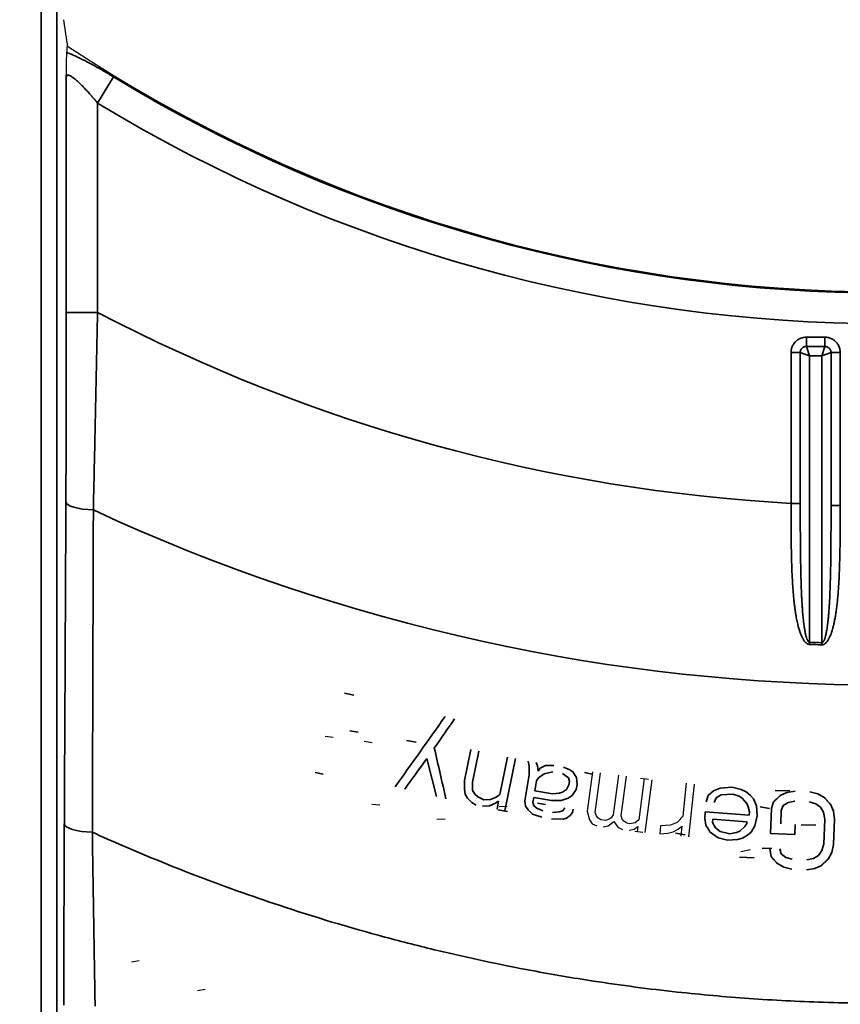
# Model space of a CAD drawing. Header units: millimetres. Extents: x -6858 to 6858, y -375 to 4365.
# Tile 61 of 97: x 1303 to 1329, y 2654 to 2685. Entities that reach past the tile are written whole.
import ezdxf

# ---------------------------------------------------------------- set-up
doc = ezdxf.new("R2010")
doc.units = ezdxf.units.MM
doc.header["$LTSCALE"] = 15
for name, color, linetype, lineweight in [('_Sichtbarkanten', 7, 'Continuous', 25), ('Bemaßung (ISO)', 7, 'Continuous', 25), ('Sichtbar schmal (ISO)', 7, 'Continuous', 35)]:
    doc.layers.add(name, color=color, linetype=linetype, lineweight=lineweight)
doc.styles.add('Notiztext (ISO)', font='verdana.ttf')
doc.dimstyles.new('wedi USA', dxfattribs={"dimscale": 15, "dimtxt": 2.5, "dimasz": 4, "dimexe": 2, "dimexo": 0.8, "dimgap": 0.3, "dimtad": 1, "dimdec": 1, "dimrnd": 1e-08, "dimtxsty": 'Notiztext (ISO)', "dimcen": 0.09, "dimclrd": 7, "dimclre": 7, "dimclrt": 256, "dimadec": 0, "dimazin": 2, "dimtfac": 0.6, "dimtmove": 0, "dimatfit": 3, "dimfxl": 1, "dimtolj": 1, "dimlwd": -1, "dimlwe": -1, "dimarcsym": 0})

# ---------------------------------------------------------------- blocks, each defined once
blk = doc.blocks.new('*D115')
at = {"layer": 'Bemaßung (ISO)', "color": 7, "transparency": 16777216}
for p, q in [((1293.862, 3273.062), (972.583, 3273.062)), ((1002.583, 2233.267), (1002.583, 3213.062)), ((1290.675, 2173.267), (972.583, 2173.267))]:
    blk.add_line(p, q, dxfattribs=at)
for points in [[(992.583, 3213.062), (1012.583, 3213.062), (1002.583, 3273.062)], [(992.583, 2233.267), (1012.583, 2233.267), (1002.583, 2173.267)]]:
    blk.add_solid(points, dxfattribs=at)
at = {"layer": 'Defpoints', "color": 0, "transparency": 16777216}
for p in [(1002.583, 3273.062), (1305.862, 3273.062), (1302.675, 2173.267)]:
    blk.add_point(p, dxfattribs=at)
at = {"layer": 'Bemaßung (ISO)', "transparency": 16777216, "insert": (949.023, 2506.74), "char_height": 37.5, "attachment_point": 1, "rotation": 90, "style": 'Notiztext (ISO)'}
blk.add_mtext('\\A1;1099,8 [43 1/4]"', dxfattribs=at)

msp = doc.modelspace()

# ---------------------------------------------------------------- linework, layer by layer
at = {"layer": '_Sichtbarkanten'}
for p, q in [((1312.951, 2662.097), (1313.208, 2662.062)), ((1314.196, 2661.931), (1314.455, 2661.896)), ((1321.498, 2660.956), (1321.33, 2659.691)), ((1321.588, 2659.656), (1321.757, 2660.922)), ((1322.324, 2660.846), (1322.156, 2659.58)), ((1322.414, 2659.546), (1322.583, 2660.811)), ((1323.033, 2660.751), (1323.291, 2660.717)), ((1323.15, 2660.736), (1322.975, 2659.417)), ((1323.183, 2659.014), (1323.409, 2660.701)), ((1324.497, 2660.589), (1324.387, 2659.531)), ((1324.58, 2658.869), (1324.756, 2660.562)), ((1314.436, 2659.923), (1314.694, 2659.897)), ((1318.771, 2659.843), (1318.512, 2659.834)), ((1321.33, 2659.691), (1321.398, 2659.413)), ((1321.625, 2659.544), (1321.588, 2659.656)), ((1321.67, 2659.484), (1321.625, 2659.544)), ((1322.156, 2659.58), (1322.09, 2659.482)), ((1322.451, 2659.434), (1322.414, 2659.546)), ((1316.78, 2659.44), (1316.521, 2659.426)), ((1321.398, 2659.413), (1321.487, 2659.294)), ((1321.487, 2659.294), (1321.635, 2659.221)), ((1321.766, 2659.418), (1321.67, 2659.484)), ((1321.921, 2659.397), (1321.766, 2659.418)), ((1321.841, 2659.193), (1322.003, 2659.225)), ((1322.031, 2659.436), (1321.921, 2659.397)), ((1322.003, 2659.225), (1322.179, 2659.363)), ((1322.09, 2659.482), (1322.031, 2659.436)), ((1322.179, 2659.363), (1322.313, 2659.184)), ((1322.313, 2659.184), (1322.461, 2659.11)), ((1322.496, 2659.374), (1322.451, 2659.434)), ((1322.592, 2659.308), (1322.496, 2659.374)), ((1322.695, 2659.294), (1322.592, 2659.308)), ((1322.857, 2659.326), (1322.695, 2659.294)), ((1322.829, 2659.115), (1322.946, 2659.207)), ((1322.975, 2659.417), (1322.857, 2659.326)), ((1322.946, 2659.207), (1322.925, 2659.048)), ((1323.675, 2659.231), (1323.647, 2658.966)), ((1323.991, 2659.251), (1323.675, 2659.231)), ((1324.209, 2659.336), (1323.991, 2659.251)), ((1324.239, 2659.119), (1324.354, 2659.214)), ((1324.354, 2659.214), (1324.321, 2658.896)), ((1322.667, 2659.083), (1322.829, 2659.115)), ((1322.854, 2659.058), (1323.112, 2659.023)), ((1323.647, 2658.966), (1323.912, 2658.992)), ((1323.912, 2658.992), (1324.073, 2659.029)), ((1324.073, 2659.029), (1324.239, 2659.119)), ((1326.552, 2658.454), (1326.246, 2658.399)), ((1307.003, 2654.909), (1306.751, 2654.863)), ((1309.112, 2653.994), (1308.862, 2653.949))]:
    msp.add_line(p, q, dxfattribs=at)
msp.add_arc((1330.853, 2723.771), 47.457, 236.5611, 303.4389, dxfattribs=at)
msp.add_rational_spline([(1304.576, 2685.016), (1304.639, 2684.595), (1304.703, 2684.169)], [1.00023596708, 1.00023894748, 1.0001792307], degree=2, dxfattribs=at)
for points, knots in [([(1304.687, 2683.966), (1304.689, 2684), (1304.692, 2684.034), (1304.695, 2684.068), (1304.697, 2684.102), (1304.7, 2684.136), (1304.703, 2684.169)], [0, 0, 0, 0, 0.5, 0.5, 0.5, 1, 1, 1, 1]), ([(1304.668, 2683.167), (1304.668, 2683.183), (1304.668, 2683.199), (1304.67, 2683.398), (1304.673, 2683.561), (1304.678, 2683.758), (1304.679, 2683.815), (1304.683, 2683.907), (1304.685, 2683.942), (1304.687, 2683.966)], [-0.1392023, -0.1392023, -0.1392023, -0.1392023, -0.1334216, -0.1334216, -0.0665645, -0.0665645, -0.0331697, -0.0331697, -0.000001, -0.000001, -0.000001, -0.000001])]:
    msp.add_open_spline(points, degree=3, knots=knots, dxfattribs=at)
msp.add_open_spline([(1324.387, 2659.531), (1324.367, 2659.509), (1324.328, 2659.466), (1324.269, 2659.401), (1324.229, 2659.357), (1324.209, 2659.336)], degree=3, dxfattribs=at)
at = {"layer": 'Sichtbar schmal (ISO)'}
for p, q in [((1303.862, 2176.479), (1303.862, 3271.062)), ((1304.362, 3271.062), (1304.362, 2176.479)), ((1304.668, 2683.167), (1304.668, 2675.651)), ((1305.668, 2682.347), (1306.177, 2683.186)), ((1305.668, 2682.347), (1305.668, 2675.651)), ((1304.668, 2675.651), (1305.668, 2675.651)), ((1328.93, 2674.859), (1328.34, 2674.859)), ((1328.34, 2674.859), (1328.34, 2674.563)), ((1328.93, 2674.859), (1328.93, 2674.563)), ((1327.847, 2674.366), (1327.847, 2669.541)), ((1327.847, 2674.366), (1328.143, 2674.366)), ((1328.143, 2674.366), (1328.143, 2669.541)), ((1328.143, 2674.366), (1328.439, 2674.267)), ((1328.93, 2674.563), (1328.34, 2674.563)), ((1328.34, 2674.563), (1328.439, 2674.267)), ((1328.93, 2674.563), (1328.832, 2674.267)), ((1329.128, 2674.366), (1328.832, 2674.267)), ((1329.423, 2674.366), (1329.128, 2674.366)), ((1329.128, 2669.477), (1329.128, 2674.366)), ((1329.423, 2669.477), (1329.423, 2674.366)), ((1328.439, 2674.267), (1328.439, 2665.098)), ((1328.832, 2674.267), (1328.439, 2674.267)), ((1328.832, 2665.083), (1328.832, 2674.267)), ((1327.847, 2669.541), (1328.143, 2669.541)), ((1329.423, 2669.477), (1329.128, 2669.477)), ((1328.436, 2665.03), (1328.439, 2665.098)), ((1313.563, 2663.475), (1313.867, 2663.404)), ((1313.741, 2662.263), (1313.998, 2662.219)), ((1315.547, 2661.958), (1315.855, 2661.905)), ((1316.201, 2661.383), (1316.504, 2660.165)), ((1317.604, 2661.664), (1317.405, 2660.673)), ((1317.66, 2660.622), (1317.859, 2661.613)), ((1318.779, 2661.427), (1318.537, 2660.228)), ((1318.698, 2659.707), (1319.034, 2661.376)), ((1319.443, 2661.299), (1319.468, 2661.133)), ((1319.468, 2661.133), (1319.475, 2660.862)), ((1319.734, 2661.142), (1319.7, 2661.255)), ((1319.758, 2660.976), (1319.734, 2661.142)), ((1319.828, 2661.072), (1319.758, 2660.976)), ((1319.999, 2661.151), (1319.828, 2661.072)), ((1320.265, 2661.16), (1319.999, 2661.151)), ((1320.77, 2661.02), (1320.573, 2661.107)), ((1312.63, 2660.929), (1312.885, 2660.878)), ((1319.475, 2660.862), (1319.333, 2660.022)), ((1319.705, 2660.661), (1319.774, 2660.757)), ((1319.774, 2660.757), (1319.955, 2660.888)), ((1319.955, 2660.888), (1320.23, 2660.95)), ((1320.538, 2660.898), (1320.725, 2660.758)), ((1320.725, 2660.758), (1320.759, 2660.644)), ((1320.864, 2660.95), (1320.77, 2661.02)), ((1320.991, 2660.767), (1320.864, 2660.95)), ((1321.007, 2660.549), (1320.991, 2660.767)), ((1321.238, 2660.932), (1321.493, 2660.881)), ((1317.405, 2660.673), (1317.403, 2660.402)), ((1317.659, 2660.351), (1317.66, 2660.622)), ((1319.652, 2660.346), (1319.705, 2660.661)), ((1320.741, 2660.54), (1320.663, 2660.391)), ((1320.759, 2660.644), (1320.741, 2660.54)), ((1320.98, 2660.391), (1321.007, 2660.549)), ((1325.582, 2660.435), (1325.366, 2660.345)), ((1325.949, 2660.46), (1325.582, 2660.435)), ((1326.257, 2660.383), (1325.949, 2660.46)), ((1317.403, 2660.402), (1317.423, 2660.235)), ((1317.423, 2660.235), (1317.504, 2660.111)), ((1317.74, 2660.226), (1317.659, 2660.351)), ((1317.831, 2660.153), (1317.74, 2660.226)), ((1318.025, 2660.06), (1317.831, 2660.153)), ((1318.414, 2660.144), (1318.24, 2660.071)), ((1318.537, 2660.228), (1318.414, 2660.144)), ((1319.59, 2659.979), (1319.617, 2660.136)), ((1319.617, 2660.136), (1320.181, 2660.041)), ((1320.217, 2660.251), (1319.652, 2660.346)), ((1320.431, 2660.268), (1320.217, 2660.251)), ((1320.543, 2660.303), (1320.431, 2660.268)), ((1320.663, 2660.391), (1320.543, 2660.303)), ((1320.722, 2660.111), (1320.842, 2660.199)), ((1320.842, 2660.199), (1320.98, 2660.391)), ((1325.198, 2660.198), (1325.13, 2659.99)), ((1325.366, 2660.345), (1325.198, 2660.198)), ((1325.389, 2659.97), (1325.454, 2660.125)), ((1325.454, 2660.125), (1325.617, 2660.219)), ((1325.617, 2660.219), (1325.985, 2660.244)), ((1325.985, 2660.244), (1326.189, 2660.175)), ((1326.189, 2660.175), (1326.288, 2660.114)), ((1326.409, 2660.318), (1326.257, 2660.383)), ((1326.556, 2660.2), (1326.409, 2660.318)), ((1326.652, 2660.086), (1326.556, 2660.2)), ((1327.34, 2660.361), (1327.809, 2660.342)), ((1327.714, 2660.293), (1327.502, 2660.195)), ((1327.977, 2660.335), (1327.714, 2660.293)), ((1328.703, 2660.252), (1328.445, 2660.316)), ((1328.907, 2660.137), (1328.703, 2660.252)), ((1317.504, 2660.111), (1317.636, 2659.975)), ((1317.636, 2659.975), (1317.779, 2659.892)), ((1317.983, 2659.851), (1318.198, 2659.862)), ((1318.24, 2660.071), (1318.025, 2660.06)), ((1318.198, 2659.862), (1318.372, 2659.936)), ((1318.372, 2659.936), (1318.495, 2660.02)), ((1318.495, 2660.02), (1318.443, 2659.759)), ((1319.333, 2660.022), (1319.358, 2659.856)), ((1319.358, 2659.856), (1319.443, 2659.734)), ((1319.624, 2659.865), (1319.59, 2659.979)), ((1319.717, 2659.796), (1319.624, 2659.865)), ((1319.74, 2659.954), (1319.996, 2659.91)), ((1320.181, 2660.041), (1320.498, 2660.041)), ((1320.498, 2660.041), (1320.722, 2660.111)), ((1320.617, 2659.805), (1320.548, 2659.709)), ((1326.288, 2660.114), (1326.432, 2659.943)), ((1326.432, 2659.943), (1326.476, 2659.833)), ((1326.476, 2659.833), (1326.516, 2659.67)), ((1326.74, 2659.866), (1326.652, 2660.086)), ((1326.767, 2659.544), (1326.74, 2659.866)), ((1326.856, 2659.829), (1327.164, 2659.777)), ((1327.285, 2659.991), (1327.224, 2659.78)), ((1327.534, 2659.714), (1327.593, 2659.872)), ((1327.593, 2659.872), (1327.753, 2659.972)), ((1327.753, 2659.972), (1327.964, 2660.016)), ((1328.432, 2659.997), (1328.638, 2659.935)), ((1328.638, 2659.935), (1328.79, 2659.823)), ((1328.79, 2659.823), (1328.887, 2659.659)), ((1329.202, 2659.7), (1329.106, 2659.916)), ((1318.472, 2659.737), (1318.78, 2659.684)), ((1319.443, 2659.734), (1319.579, 2659.603)), ((1319.579, 2659.603), (1319.878, 2659.499)), ((1319.914, 2659.708), (1319.717, 2659.796)), ((1320.436, 2659.674), (1320.222, 2659.656)), ((1320.548, 2659.709), (1320.436, 2659.674)), ((1320.667, 2659.473), (1320.787, 2659.561)), ((1320.787, 2659.561), (1320.856, 2659.657)), ((1320.856, 2659.657), (1320.874, 2659.762)), ((1325.105, 2659.671), (1325.089, 2659.459)), ((1326.508, 2659.564), (1325.105, 2659.671)), ((1326.516, 2659.67), (1326.508, 2659.564)), ((1326.691, 2659.23), (1326.767, 2659.544)), ((1327.224, 2659.78), (1327.192, 2658.983)), ((1327.517, 2659.289), (1327.534, 2659.714)), ((1328.887, 2659.659), (1328.931, 2659.444)), ((1329.243, 2659.432), (1329.202, 2659.7)), ((1320.187, 2659.447), (1320.555, 2659.438)), ((1320.555, 2659.438), (1320.667, 2659.473)), ((1325.089, 2659.459), (1325.125, 2659.243)), ((1325.341, 2659.333), (1325.349, 2659.439)), ((1325.432, 2659.166), (1325.341, 2659.333)), ((1325.349, 2659.439), (1326.439, 2659.356)), ((1326.375, 2659.201), (1326.207, 2659.053)), ((1326.435, 2659.303), (1326.375, 2659.201)), ((1326.439, 2659.356), (1326.435, 2659.303)), ((1326.571, 2659.026), (1326.691, 2659.23)), ((1327.972, 2658.951), (1327.985, 2659.27)), ((1328.174, 2659.262), (1328.642, 2659.243)), ((1328.931, 2659.444), (1328.898, 2658.647)), ((1329.21, 2658.634), (1329.243, 2659.432)), ((1324.151, 2658.992), (1324.459, 2658.94)), ((1325.264, 2659.019), (1325.512, 2658.84)), ((1325.58, 2659.048), (1325.432, 2659.166)), ((1325.887, 2658.971), (1325.58, 2659.048)), ((1326.099, 2659.008), (1325.887, 2658.971)), ((1326.207, 2659.053), (1326.099, 2659.008)), ((1326.295, 2658.833), (1326.459, 2658.927)), ((1326.459, 2658.927), (1326.571, 2659.026)), ((1327.192, 2658.983), (1327.972, 2658.951)), ((1325.512, 2658.84), (1325.819, 2658.763)), ((1325.819, 2658.763), (1326.135, 2658.792)), ((1326.135, 2658.792), (1326.295, 2658.833)), ((1328.898, 2658.647), (1328.837, 2658.437)), ((1329.148, 2658.371), (1329.21, 2658.634)), ((1326.919, 2658.515), (1327.232, 2658.502)), ((1327.172, 2658.505), (1327.213, 2658.237)), ((1327.53, 2658.33), (1327.484, 2658.492)), ((1327.682, 2658.218), (1327.53, 2658.33)), ((1328.727, 2658.282), (1328.566, 2658.182)), ((1328.837, 2658.437), (1328.727, 2658.282)), ((1329.035, 2658.162), (1329.148, 2658.371)), ((1326.199, 2658.225), (1326.667, 2658.206)), ((1327.413, 2658.016), (1327.617, 2657.901)), ((1327.888, 2658.156), (1327.682, 2658.218)), ((1328.566, 2658.182), (1328.356, 2658.137)), ((1328.605, 2657.861), (1328.818, 2657.958)), ((1327.617, 2657.901), (1327.875, 2657.837)), ((1328.343, 2657.818), (1328.605, 2657.861))]:
    msp.add_line(p, q, dxfattribs=at)
for radius, start, end in [(47.498, 238.6998, 301.3002), (48.479, 238.6998, 301.3002), (54.312, 242.3724, 266.8271), (60.041, 245.05667, 294.94333), (58.79, 267.64344, 268.02709), (58.723, 267.64344, 268.02709)]:
    msp.add_arc((1330.853, 2723.771), radius, start, end, dxfattribs=at)
for centre, major_axis, ratio, start_param, end_param in [((1302.801, 2341.303), (-1.963, -356.347), 0.000323, 2.673307, 2.742089), ((1305.654, 2669.59), (-1, 0.005), 0.262162, 0.018086, 1.45095), ((1328.829, 2665.083), (0.01, 0.3), 0.007759, 4.4866, 4.712389), ((1581.002, 3035.373), (-992.251, -1398.136), 0.000123, 1.299419, 1.301088), ((1579.77, 3044.09), (982.659, 1426.649), 0.000023, 4.441061, 4.441745), ((1242.438, 2984.535), (-285.238, 1243.919), 0.00002, 1.833319, 1.834665), ((1573.112, 3015.894), (966.517, 1333.475), 0.000022, 4.442551, 4.443314), ((1305.604, 2659.287), (-1, 0.005), 0.268648, 0.018119, 1.467477)]:
    msp.add_ellipse(centre, major_axis=major_axis, ratio=ratio, start_param=start_param, end_param=end_param, dxfattribs=at)
for points, knots in [([(1306.177, 2683.186), (1306.073, 2683.25), (1305.869, 2683.37), (1305.582, 2683.534), (1305.316, 2683.676), (1305.075, 2683.798), (1304.863, 2683.896), (1304.742, 2683.945), (1304.687, 2683.966)], [0.0000001, 0.0000001, 0.0000001, 0.0000001, 0.1666667, 0.3333333, 0.5, 0.6666667, 0.8333333, 0.9999992, 0.9999992, 0.9999992, 0.9999992]), ([(1305.668, 2682.347), (1305.652, 2682.367), (1305.636, 2682.386), (1305.62, 2682.405), (1305.578, 2682.455), (1305.537, 2682.504), (1305.496, 2682.551), (1305.478, 2682.572), (1305.459, 2682.594), (1305.441, 2682.615), (1305.405, 2682.655), (1305.37, 2682.694), (1305.337, 2682.731), (1305.316, 2682.754), (1305.295, 2682.777), (1305.274, 2682.798), (1305.246, 2682.829), (1305.218, 2682.858), (1305.191, 2682.886), (1305.169, 2682.909), (1305.147, 2682.931), (1305.126, 2682.952), (1305.103, 2682.974), (1305.082, 2682.994), (1305.061, 2683.014), (1305.039, 2683.035), (1305.017, 2683.055), (1304.996, 2683.073), (1304.981, 2683.087), (1304.965, 2683.1), (1304.951, 2683.112), (1304.929, 2683.13), (1304.909, 2683.146), (1304.89, 2683.16), (1304.879, 2683.168), (1304.868, 2683.175), (1304.858, 2683.182), (1304.838, 2683.196), (1304.819, 2683.207), (1304.802, 2683.216), (1304.795, 2683.22), (1304.788, 2683.223), (1304.781, 2683.226), (1304.763, 2683.233), (1304.747, 2683.238), (1304.733, 2683.24), (1304.729, 2683.24), (1304.726, 2683.24), (1304.722, 2683.24), (1304.708, 2683.24), (1304.697, 2683.235), (1304.688, 2683.227), (1304.686, 2683.225), (1304.685, 2683.224), (1304.683, 2683.222), (1304.675, 2683.211), (1304.669, 2683.195), (1304.668, 2683.173), (1304.668, 2683.171), (1304.668, 2683.169), (1304.668, 2683.167)], [0.0000002, 0.0000002, 0.0000002, 0.0000002, 0.0271265, 0.0271265, 0.0271265, 0.1, 0.1, 0.1, 0.1340854, 0.1340854, 0.1340854, 0.2, 0.2, 0.2, 0.2416675, 0.2416675, 0.2416675, 0.3, 0.3, 0.3, 0.3488419, 0.3488419, 0.3488419, 0.4, 0.4, 0.4, 0.4566187, 0.4566187, 0.4566187, 0.5, 0.5, 0.5, 0.563892, 0.563892, 0.563892, 0.6, 0.6, 0.6, 0.6706682, 0.6706682, 0.6706682, 0.7, 0.7, 0.7, 0.7787575, 0.7787575, 0.7787575, 0.8, 0.8, 0.8, 0.8859904, 0.8859904, 0.8859904, 0.9, 0.9, 0.9, 0.992824, 0.992824, 0.992824, 0.999994, 0.999994, 0.999994, 0.999994]), ([(1304.668, 2675.651), (1304.668, 2674.991), (1304.667, 2674.327), (1304.666, 2673.676), (1304.665, 2673.025), (1304.664, 2672.388), (1304.662, 2671.712), (1304.66, 2671.036), (1304.657, 2670.321), (1304.654, 2669.59)], [0, 0, 0, 0, 0.3333333, 0.3333333, 0.3333333, 0.6666667, 0.6666667, 0.6666667, 1, 1, 1, 1]), ([(1305.668, 2675.651), (1305.653, 2674.965), (1305.639, 2674.272), (1305.625, 2673.594), (1305.61, 2672.915), (1305.596, 2672.251), (1305.581, 2671.545), (1305.566, 2670.839), (1305.55, 2670.093), (1305.533, 2669.33)], [0, 0, 0, 0, 0.3333333, 0.3333333, 0.3333333, 0.6666667, 0.6666667, 0.6666667, 1, 1, 1, 1]), ([(1328.34, 2674.563), (1328.328, 2674.563), (1328.314, 2674.562), (1328.3, 2674.559), (1328.286, 2674.556), (1328.272, 2674.552), (1328.258, 2674.545), (1328.244, 2674.539), (1328.23, 2674.531), (1328.218, 2674.521), (1328.205, 2674.511), (1328.195, 2674.5), (1328.186, 2674.489), (1328.176, 2674.477), (1328.169, 2674.465), (1328.162, 2674.452), (1328.156, 2674.439), (1328.151, 2674.425), (1328.148, 2674.41), (1328.145, 2674.396), (1328.143, 2674.381), (1328.143, 2674.366)], [0, 0, 0, 0, 0.1428571, 0.1428571, 0.1428571, 0.2857143, 0.2857143, 0.2857143, 0.4285714, 0.4285714, 0.4285714, 0.5714286, 0.5714286, 0.5714286, 0.7142857, 0.7142857, 0.7142857, 0.8571429, 0.8571429, 0.8571429, 0.9999998, 0.9999998, 0.9999998, 0.9999998]), ([(1329.128, 2674.366), (1329.128, 2674.378), (1329.127, 2674.392), (1329.124, 2674.406), (1329.121, 2674.419), (1329.117, 2674.434), (1329.11, 2674.448), (1329.104, 2674.462), (1329.095, 2674.476), (1329.086, 2674.488), (1329.076, 2674.5), (1329.065, 2674.511), (1329.054, 2674.52), (1329.042, 2674.529), (1329.03, 2674.537), (1329.017, 2674.543), (1329.004, 2674.55), (1328.99, 2674.555), (1328.975, 2674.558), (1328.96, 2674.561), (1328.945, 2674.563), (1328.93, 2674.563)], [0, 0, 0, 0, 0.1428571, 0.1428571, 0.1428571, 0.2857143, 0.2857143, 0.2857143, 0.4285714, 0.4285714, 0.4285714, 0.5714286, 0.5714286, 0.5714286, 0.7142857, 0.7142857, 0.7142857, 0.8571429, 0.8571429, 0.8571429, 1, 1, 1, 1]), ([(1305.533, 2669.33), (1305.531, 2668.595), (1305.529, 2667.883), (1305.526, 2667.205), (1305.524, 2666.526), (1305.522, 2665.882), (1305.52, 2665.238), (1305.518, 2664.594), (1305.516, 2663.951), (1305.514, 2663.291), (1305.512, 2662.632), (1305.51, 2661.955), (1305.507, 2661.245), (1305.505, 2660.535), (1305.502, 2659.792), (1305.5, 2659.021)], [0, 0, 0, 0, 0.2, 0.2, 0.2, 0.4, 0.4, 0.4, 0.6, 0.6, 0.6, 0.8, 0.8, 0.8, 1, 1, 1, 1]), ([(1327.847, 2669.541), (1327.847, 2669.435), (1327.847, 2669.328), (1327.847, 2669.222), (1327.848, 2669.115), (1327.848, 2669.008), (1327.849, 2668.9), (1327.849, 2668.793), (1327.85, 2668.685), (1327.851, 2668.577), (1327.852, 2668.47), (1327.853, 2668.364), (1327.854, 2668.26), (1327.856, 2668.156), (1327.858, 2668.054), (1327.86, 2667.954), (1327.862, 2667.855), (1327.864, 2667.759), (1327.867, 2667.666), (1327.87, 2667.574), (1327.873, 2667.485), (1327.876, 2667.401), (1327.879, 2667.318), (1327.883, 2667.238), (1327.887, 2667.164), (1327.89, 2667.089), (1327.894, 2667.019), (1327.899, 2666.952), (1327.903, 2666.886), (1327.907, 2666.823), (1327.911, 2666.763), (1327.916, 2666.703), (1327.921, 2666.646), (1327.925, 2666.592), (1327.93, 2666.537), (1327.935, 2666.486), (1327.94, 2666.436), (1327.946, 2666.387), (1327.951, 2666.34), (1327.956, 2666.295), (1327.962, 2666.25), (1327.967, 2666.207), (1327.973, 2666.166), (1327.978, 2666.126), (1327.984, 2666.087), (1327.989, 2666.05), (1327.995, 2666.013), (1328.001, 2665.978), (1328.007, 2665.944), (1328.012, 2665.91), (1328.018, 2665.878), (1328.024, 2665.848), (1328.03, 2665.817), (1328.036, 2665.788), (1328.042, 2665.76), (1328.048, 2665.732), (1328.054, 2665.705), (1328.06, 2665.679), (1328.066, 2665.654), (1328.072, 2665.629), (1328.079, 2665.605), (1328.085, 2665.581), (1328.091, 2665.558), (1328.098, 2665.536), (1328.104, 2665.513), (1328.111, 2665.492), (1328.117, 2665.471), (1328.124, 2665.451), (1328.131, 2665.431), (1328.137, 2665.412), (1328.144, 2665.393), (1328.151, 2665.375), (1328.157, 2665.358), (1328.164, 2665.341), (1328.171, 2665.324), (1328.178, 2665.308), (1328.185, 2665.293), (1328.192, 2665.278), (1328.199, 2665.263), (1328.206, 2665.249), (1328.213, 2665.235), (1328.22, 2665.222), (1328.227, 2665.209), (1328.234, 2665.197), (1328.241, 2665.185), (1328.248, 2665.174), (1328.255, 2665.163), (1328.262, 2665.154), (1328.269, 2665.144), (1328.276, 2665.135), (1328.282, 2665.127), (1328.289, 2665.118), (1328.295, 2665.111), (1328.302, 2665.104), (1328.308, 2665.097), (1328.314, 2665.091), (1328.32, 2665.085), (1328.327, 2665.08), (1328.333, 2665.075), (1328.339, 2665.07), (1328.345, 2665.065), (1328.35, 2665.061), (1328.356, 2665.058), (1328.362, 2665.054), (1328.367, 2665.051), (1328.373, 2665.048), (1328.379, 2665.045), (1328.385, 2665.042), (1328.391, 2665.04), (1328.397, 2665.037), (1328.404, 2665.035), (1328.411, 2665.034), (1328.419, 2665.032), (1328.427, 2665.031), (1328.436, 2665.03)], [0, 0, 0, 0, 0.0263158, 0.0263158, 0.0263158, 0.0526316, 0.0526316, 0.0526316, 0.0789474, 0.0789474, 0.0789474, 0.1052632, 0.1052632, 0.1052632, 0.1315789, 0.1315789, 0.1315789, 0.1578947, 0.1578947, 0.1578947, 0.1842105, 0.1842105, 0.1842105, 0.2105263, 0.2105263, 0.2105263, 0.2368421, 0.2368421, 0.2368421, 0.2631579, 0.2631579, 0.2631579, 0.2894737, 0.2894737, 0.2894737, 0.3157895, 0.3157895, 0.3157895, 0.3421053, 0.3421053, 0.3421053, 0.3684211, 0.3684211, 0.3684211, 0.3947368, 0.3947368, 0.3947368, 0.4210526, 0.4210526, 0.4210526, 0.4473684, 0.4473684, 0.4473684, 0.4736842, 0.4736842, 0.4736842, 0.5, 0.5, 0.5, 0.5263158, 0.5263158, 0.5263158, 0.5526316, 0.5526316, 0.5526316, 0.5789474, 0.5789474, 0.5789474, 0.6052632, 0.6052632, 0.6052632, 0.6315789, 0.6315789, 0.6315789, 0.6578947, 0.6578947, 0.6578947, 0.6842105, 0.6842105, 0.6842105, 0.7105263, 0.7105263, 0.7105263, 0.7368421, 0.7368421, 0.7368421, 0.7631579, 0.7631579, 0.7631579, 0.7894737, 0.7894737, 0.7894737, 0.8157895, 0.8157895, 0.8157895, 0.8421053, 0.8421053, 0.8421053, 0.8684211, 0.8684211, 0.8684211, 0.8947368, 0.8947368, 0.8947368, 0.9210526, 0.9210526, 0.9210526, 0.9473684, 0.9473684, 0.9473684, 0.9736842, 0.9736842, 0.9736842, 1, 1, 1, 1]), ([(1328.143, 2669.541), (1328.143, 2669.437), (1328.143, 2669.331), (1328.143, 2669.226), (1328.143, 2669.121), (1328.144, 2669.016), (1328.144, 2668.91), (1328.144, 2668.804), (1328.145, 2668.697), (1328.145, 2668.592), (1328.146, 2668.486), (1328.146, 2668.382), (1328.147, 2668.279), (1328.148, 2668.177), (1328.149, 2668.076), (1328.15, 2667.978), (1328.151, 2667.88), (1328.152, 2667.785), (1328.154, 2667.694), (1328.155, 2667.603), (1328.157, 2667.516), (1328.158, 2667.433), (1328.16, 2667.351), (1328.162, 2667.273), (1328.164, 2667.199), (1328.166, 2667.126), (1328.168, 2667.057), (1328.17, 2666.991), (1328.172, 2666.926), (1328.174, 2666.864), (1328.176, 2666.805), (1328.179, 2666.746), (1328.181, 2666.69), (1328.183, 2666.636), (1328.186, 2666.582), (1328.188, 2666.531), (1328.191, 2666.483), (1328.193, 2666.434), (1328.196, 2666.387), (1328.199, 2666.343), (1328.201, 2666.299), (1328.204, 2666.257), (1328.207, 2666.217), (1328.21, 2666.177), (1328.213, 2666.138), (1328.215, 2666.102), (1328.218, 2666.066), (1328.221, 2666.031), (1328.224, 2665.998), (1328.227, 2665.965), (1328.23, 2665.933), (1328.233, 2665.903), (1328.236, 2665.873), (1328.239, 2665.844), (1328.242, 2665.816), (1328.245, 2665.789), (1328.248, 2665.762), (1328.251, 2665.737), (1328.254, 2665.712), (1328.257, 2665.687), (1328.26, 2665.664), (1328.263, 2665.64), (1328.267, 2665.617), (1328.27, 2665.595), (1328.273, 2665.573), (1328.276, 2665.552), (1328.28, 2665.532), (1328.283, 2665.512), (1328.286, 2665.492), (1328.289, 2665.474), (1328.293, 2665.455), (1328.296, 2665.437), (1328.3, 2665.42), (1328.303, 2665.403), (1328.306, 2665.387), (1328.31, 2665.371), (1328.313, 2665.356), (1328.317, 2665.341), (1328.32, 2665.327), (1328.324, 2665.313), (1328.327, 2665.299), (1328.331, 2665.286), (1328.334, 2665.274), (1328.338, 2665.262), (1328.341, 2665.25), (1328.345, 2665.239), (1328.348, 2665.229), (1328.352, 2665.219), (1328.355, 2665.209), (1328.359, 2665.2), (1328.362, 2665.192), (1328.365, 2665.184), (1328.369, 2665.177), (1328.372, 2665.17), (1328.375, 2665.163), (1328.378, 2665.157), (1328.381, 2665.152), (1328.384, 2665.146), (1328.387, 2665.141), (1328.39, 2665.136), (1328.393, 2665.132), (1328.396, 2665.128), (1328.399, 2665.124), (1328.402, 2665.121), (1328.405, 2665.118), (1328.407, 2665.115), (1328.41, 2665.112), (1328.413, 2665.109), (1328.416, 2665.107), (1328.42, 2665.104), (1328.423, 2665.102), (1328.427, 2665.101), (1328.43, 2665.099), (1328.434, 2665.098), (1328.439, 2665.098)], [0, 0, 0, 0, 0.026316, 0.026316, 0.026316, 0.052632, 0.052632, 0.052632, 0.078947, 0.078947, 0.078947, 0.105263, 0.105263, 0.105263, 0.131579, 0.131579, 0.131579, 0.157895, 0.157895, 0.157895, 0.184211, 0.184211, 0.184211, 0.210526, 0.210526, 0.210526, 0.236842, 0.236842, 0.236842, 0.263158, 0.263158, 0.263158, 0.289474, 0.289474, 0.289474, 0.315789, 0.315789, 0.315789, 0.342105, 0.342105, 0.342105, 0.368421, 0.368421, 0.368421, 0.394737, 0.394737, 0.394737, 0.421053, 0.421053, 0.421053, 0.447368, 0.447368, 0.447368, 0.473684, 0.473684, 0.473684, 0.5, 0.5, 0.5, 0.526316, 0.526316, 0.526316, 0.552632, 0.552632, 0.552632, 0.578947, 0.578947, 0.578947, 0.605263, 0.605263, 0.605263, 0.631579, 0.631579, 0.631579, 0.657895, 0.657895, 0.657895, 0.684211, 0.684211, 0.684211, 0.710526, 0.710526, 0.710526, 0.736842, 0.736842, 0.736842, 0.763158, 0.763158, 0.763158, 0.789474, 0.789474, 0.789474, 0.815789, 0.815789, 0.815789, 0.842105, 0.842105, 0.842105, 0.868421, 0.868421, 0.868421, 0.894737, 0.894737, 0.894737, 0.921053, 0.921053, 0.921053, 0.947368, 0.947368, 0.947368, 0.973684, 0.973684, 0.973684, 1, 1, 1, 1]), ([(1328.829, 2665.016), (1328.836, 2665.015), (1328.843, 2665.016), (1328.85, 2665.016), (1328.857, 2665.017), (1328.864, 2665.019), (1328.871, 2665.021), (1328.878, 2665.023), (1328.886, 2665.025), (1328.893, 2665.028), (1328.9, 2665.032), (1328.908, 2665.035), (1328.915, 2665.04), (1328.922, 2665.044), (1328.93, 2665.049), (1328.937, 2665.055), (1328.945, 2665.061), (1328.952, 2665.067), (1328.959, 2665.075), (1328.967, 2665.082), (1328.974, 2665.089), (1328.981, 2665.098), (1328.989, 2665.106), (1328.996, 2665.115), (1329.004, 2665.125), (1329.011, 2665.135), (1329.018, 2665.146), (1329.026, 2665.157), (1329.033, 2665.169), (1329.041, 2665.181), (1329.048, 2665.194), (1329.056, 2665.207), (1329.063, 2665.222), (1329.071, 2665.237), (1329.078, 2665.252), (1329.086, 2665.268), (1329.093, 2665.286), (1329.101, 2665.303), (1329.109, 2665.322), (1329.116, 2665.342), (1329.124, 2665.362), (1329.132, 2665.383), (1329.14, 2665.406), (1329.148, 2665.429), (1329.156, 2665.453), (1329.164, 2665.479), (1329.172, 2665.505), (1329.18, 2665.534), (1329.188, 2665.564), (1329.196, 2665.594), (1329.204, 2665.626), (1329.212, 2665.661), (1329.22, 2665.696), (1329.229, 2665.733), (1329.237, 2665.773), (1329.245, 2665.813), (1329.253, 2665.856), (1329.261, 2665.9), (1329.268, 2665.945), (1329.276, 2665.991), (1329.283, 2666.04), (1329.291, 2666.089), (1329.298, 2666.139), (1329.305, 2666.193), (1329.311, 2666.246), (1329.318, 2666.302), (1329.324, 2666.36), (1329.331, 2666.418), (1329.336, 2666.478), (1329.342, 2666.541), (1329.348, 2666.604), (1329.353, 2666.67), (1329.358, 2666.739), (1329.363, 2666.808), (1329.368, 2666.88), (1329.373, 2666.955), (1329.377, 2667.03), (1329.382, 2667.109), (1329.385, 2667.191), (1329.389, 2667.274), (1329.393, 2667.359), (1329.396, 2667.447), (1329.399, 2667.534), (1329.402, 2667.625), (1329.405, 2667.719), (1329.407, 2667.813), (1329.409, 2667.91), (1329.411, 2668.012), (1329.413, 2668.114), (1329.415, 2668.22), (1329.417, 2668.331), (1329.418, 2668.442), (1329.419, 2668.559), (1329.42, 2668.68), (1329.421, 2668.802), (1329.422, 2668.929), (1329.423, 2669.062), (1329.423, 2669.195), (1329.423, 2669.333), (1329.423, 2669.477)], [0, 0, 0, 0, 0.030303, 0.030303, 0.030303, 0.0606061, 0.0606061, 0.0606061, 0.0909091, 0.0909091, 0.0909091, 0.1212121, 0.1212121, 0.1212121, 0.1515152, 0.1515152, 0.1515152, 0.1818182, 0.1818182, 0.1818182, 0.2121212, 0.2121212, 0.2121212, 0.2424242, 0.2424242, 0.2424242, 0.2727273, 0.2727273, 0.2727273, 0.3030303, 0.3030303, 0.3030303, 0.3333333, 0.3333333, 0.3333333, 0.3636364, 0.3636364, 0.3636364, 0.3939394, 0.3939394, 0.3939394, 0.4242424, 0.4242424, 0.4242424, 0.4545455, 0.4545455, 0.4545455, 0.4848485, 0.4848485, 0.4848485, 0.5151515, 0.5151515, 0.5151515, 0.5454545, 0.5454545, 0.5454545, 0.5757576, 0.5757576, 0.5757576, 0.6060606, 0.6060606, 0.6060606, 0.6363636, 0.6363636, 0.6363636, 0.6666667, 0.6666667, 0.6666667, 0.6969697, 0.6969697, 0.6969697, 0.7272727, 0.7272727, 0.7272727, 0.7575758, 0.7575758, 0.7575758, 0.7878788, 0.7878788, 0.7878788, 0.8181818, 0.8181818, 0.8181818, 0.8484848, 0.8484848, 0.8484848, 0.8787879, 0.8787879, 0.8787879, 0.9090909, 0.9090909, 0.9090909, 0.9393939, 0.9393939, 0.9393939, 0.969697, 0.969697, 0.969697, 1, 1, 1, 1]), ([(1328.832, 2665.083), (1328.835, 2665.082), (1328.839, 2665.083), (1328.842, 2665.084), (1328.845, 2665.084), (1328.849, 2665.086), (1328.853, 2665.088), (1328.856, 2665.09), (1328.86, 2665.092), (1328.863, 2665.095), (1328.867, 2665.098), (1328.871, 2665.102), (1328.875, 2665.107), (1328.878, 2665.111), (1328.882, 2665.116), (1328.886, 2665.122), (1328.889, 2665.127), (1328.893, 2665.134), (1328.897, 2665.141), (1328.9, 2665.148), (1328.904, 2665.155), (1328.908, 2665.164), (1328.911, 2665.172), (1328.915, 2665.181), (1328.919, 2665.191), (1328.922, 2665.2), (1328.926, 2665.211), (1328.93, 2665.222), (1328.933, 2665.233), (1328.937, 2665.246), (1328.941, 2665.259), (1328.945, 2665.272), (1328.948, 2665.286), (1328.952, 2665.3), (1328.956, 2665.315), (1328.96, 2665.331), (1328.964, 2665.349), (1328.967, 2665.366), (1328.971, 2665.384), (1328.975, 2665.404), (1328.979, 2665.423), (1328.983, 2665.444), (1328.987, 2665.467), (1328.991, 2665.489), (1328.995, 2665.513), (1328.999, 2665.539), (1329.003, 2665.565), (1329.007, 2665.593), (1329.011, 2665.622), (1329.015, 2665.652), (1329.019, 2665.684), (1329.023, 2665.718), (1329.027, 2665.753), (1329.031, 2665.79), (1329.035, 2665.829), (1329.039, 2665.868), (1329.043, 2665.91), (1329.047, 2665.954), (1329.051, 2665.998), (1329.055, 2666.043), (1329.058, 2666.091), (1329.062, 2666.139), (1329.065, 2666.19), (1329.069, 2666.242), (1329.072, 2666.294), (1329.076, 2666.349), (1329.079, 2666.406), (1329.082, 2666.464), (1329.085, 2666.523), (1329.088, 2666.585), (1329.09, 2666.647), (1329.093, 2666.712), (1329.096, 2666.78), (1329.098, 2666.848), (1329.101, 2666.918), (1329.103, 2666.993), (1329.105, 2667.067), (1329.107, 2667.145), (1329.109, 2667.226), (1329.111, 2667.307), (1329.113, 2667.39), (1329.114, 2667.477), (1329.116, 2667.564), (1329.117, 2667.653), (1329.119, 2667.745), (1329.12, 2667.838), (1329.121, 2667.934), (1329.122, 2668.034), (1329.123, 2668.134), (1329.124, 2668.239), (1329.124, 2668.348), (1329.125, 2668.458), (1329.126, 2668.572), (1329.126, 2668.692), (1329.127, 2668.812), (1329.127, 2668.938), (1329.127, 2669.068), (1329.127, 2669.199), (1329.128, 2669.335), (1329.128, 2669.477)], [0, 0, 0, 0, 0.030303, 0.030303, 0.030303, 0.0606061, 0.0606061, 0.0606061, 0.0909091, 0.0909091, 0.0909091, 0.1212121, 0.1212121, 0.1212121, 0.1515152, 0.1515152, 0.1515152, 0.1818182, 0.1818182, 0.1818182, 0.2121212, 0.2121212, 0.2121212, 0.2424242, 0.2424242, 0.2424242, 0.2727273, 0.2727273, 0.2727273, 0.3030303, 0.3030303, 0.3030303, 0.3333333, 0.3333333, 0.3333333, 0.3636364, 0.3636364, 0.3636364, 0.3939394, 0.3939394, 0.3939394, 0.4242424, 0.4242424, 0.4242424, 0.4545455, 0.4545455, 0.4545455, 0.4848485, 0.4848485, 0.4848485, 0.5151515, 0.5151515, 0.5151515, 0.5454545, 0.5454545, 0.5454545, 0.5757576, 0.5757576, 0.5757576, 0.6060606, 0.6060606, 0.6060606, 0.6363636, 0.6363636, 0.6363636, 0.6666667, 0.6666667, 0.6666667, 0.6969697, 0.6969697, 0.6969697, 0.7272727, 0.7272727, 0.7272727, 0.7575758, 0.7575758, 0.7575758, 0.7878788, 0.7878788, 0.7878788, 0.8181818, 0.8181818, 0.8181818, 0.8484848, 0.8484848, 0.8484848, 0.8787879, 0.8787879, 0.8787879, 0.9090909, 0.9090909, 0.9090909, 0.9393939, 0.9393939, 0.9393939, 0.969697, 0.969697, 0.969697, 1, 1, 1, 1]), ([(1305.5, 2659.021), (1305.508, 2658.441), (1305.518, 2657.848), (1305.527, 2657.265), (1305.536, 2656.681), (1305.545, 2656.107), (1305.555, 2655.479), (1305.565, 2654.852), (1305.576, 2654.169), (1305.588, 2653.455)], [0, 0, 0, 0, 0.3333333, 0.3333333, 0.3333333, 0.6666667, 0.6666667, 0.6666667, 1, 1, 1, 1]), ([(1356.207, 2659.021), (1356.072, 2658.959), (1355.936, 2658.898), (1355.8, 2658.838), (1354.502, 2658.262), (1353.186, 2657.732), (1351.856, 2657.248), (1351.618, 2657.162), (1351.38, 2657.077), (1351.141, 2656.994), (1349.906, 2656.561), (1348.658, 2656.17), (1347.398, 2655.818), (1347.05, 2655.72), (1346.701, 2655.626), (1346.351, 2655.535), (1345.19, 2655.232), (1344.02, 2654.964), (1342.843, 2654.73), (1342.383, 2654.638), (1341.922, 2654.552), (1341.46, 2654.471), (1340.384, 2654.282), (1339.304, 2654.123), (1338.221, 2653.992), (1337.648, 2653.923), (1337.075, 2653.861), (1336.501, 2653.808), (1335.521, 2653.718), (1334.54, 2653.651), (1333.557, 2653.608), (1332.873, 2653.578), (1332.189, 2653.559), (1331.505, 2653.552), (1330.628, 2653.543), (1329.75, 2653.552), (1328.874, 2653.58), (1328.082, 2653.606), (1327.291, 2653.647), (1326.501, 2653.703), (1325.736, 2653.757), (1324.972, 2653.826), (1324.21, 2653.909), (1323.315, 2654.006), (1322.422, 2654.123), (1321.527, 2654.26), (1320.873, 2654.361), (1320.218, 2654.472), (1319.561, 2654.595), (1318.559, 2654.782), (1317.552, 2654.996), (1316.54, 2655.239), (1315.98, 2655.373), (1315.418, 2655.516), (1314.856, 2655.667), (1313.729, 2655.971), (1312.598, 2656.31), (1311.475, 2656.684), (1311.024, 2656.833), (1310.573, 2656.989), (1310.125, 2657.149), (1308.897, 2657.589), (1307.683, 2658.068), (1306.482, 2658.586), (1306.153, 2658.728), (1305.826, 2658.873), (1305.5, 2659.021)], [0, 0, 0, 0, 0.008623, 0.008623, 0.008623, 0.090909, 0.090909, 0.090909, 0.105629, 0.105629, 0.105629, 0.181818, 0.181818, 0.181818, 0.202874, 0.202874, 0.202874, 0.272727, 0.272727, 0.272727, 0.300046, 0.300046, 0.300046, 0.363636, 0.363636, 0.363636, 0.397236, 0.397236, 0.397236, 0.454545, 0.454545, 0.454545, 0.494391, 0.494391, 0.494391, 0.545455, 0.545455, 0.545455, 0.59165, 0.59165, 0.59165, 0.636364, 0.636364, 0.636364, 0.6889, 0.6889, 0.6889, 0.727273, 0.727273, 0.727273, 0.785788, 0.785788, 0.785788, 0.818182, 0.818182, 0.818182, 0.883039, 0.883039, 0.883039, 0.909091, 0.909091, 0.909091, 0.980481, 0.980481, 0.980481, 1, 1, 1, 1])]:
    msp.add_open_spline(points, degree=3, knots=knots, dxfattribs=at)
for points in [[(1328.34, 2674.859), (1328.308, 2674.859), (1328.242, 2674.853), (1328.136, 2674.819), (1328.031, 2674.756), (1327.951, 2674.674), (1327.893, 2674.583), (1327.856, 2674.477), (1327.847, 2674.404), (1327.847, 2674.366)], [(1329.423, 2674.366), (1329.423, 2674.398), (1329.417, 2674.464), (1329.384, 2674.57), (1329.321, 2674.675), (1329.239, 2674.755), (1329.148, 2674.813), (1329.042, 2674.85), (1328.968, 2674.859), (1328.93, 2674.859)], [(1327.502, 2660.195), (1327.478, 2660.172), (1327.43, 2660.127), (1327.357, 2660.059), (1327.309, 2660.013), (1327.285, 2659.991)], [(1329.106, 2659.916), (1329.084, 2659.941), (1329.04, 2659.99), (1328.973, 2660.064), (1328.929, 2660.113), (1328.907, 2660.137)], [(1304.604, 2659.287), (1304.601, 2658.683), (1304.596, 2657.45), (1304.591, 2655.656), (1304.589, 2654.235), (1304.589, 2653.49)], [(1325.125, 2659.243), (1325.14, 2659.218), (1325.171, 2659.169), (1325.218, 2659.094), (1325.249, 2659.044), (1325.264, 2659.019)], [(1327.213, 2658.237), (1327.235, 2658.212), (1327.28, 2658.163), (1327.346, 2658.09), (1327.391, 2658.04), (1327.413, 2658.016)], [(1328.818, 2657.958), (1328.842, 2657.981), (1328.89, 2658.027), (1328.963, 2658.095), (1329.011, 2658.14), (1329.035, 2658.162)]]:
    msp.add_open_spline(points, degree=3, dxfattribs=at)

# ---------------------------------------------------------------- dimensions: what is measured, and where the dimension line sits
at = {"layer": 'Bemaßung (ISO)', "color": 7}
dim = msp.add_linear_dim(base=(1002.583, 3273.062), p1=(1302.675, 2173.267), p2=(1305.862, 3273.062), angle=90, text='<>"', dimstyle='wedi USA', override={"dimgap": 0.3, "dimdec": 1, "dimtol": 0, "dimlim": 0, "dimtp": 0, "dimtm": 0, "dimtdec": 2, "dimtofl": 0, "dimatfit": 1}, dxfattribs=at)
dim.commit()
dim.dimension.update_dxf_attribs({"geometry": '*D115', "text_midpoint": (1002.583, 2723.165), "dimtype": 160})

doc.saveas('drawing.dxf')
